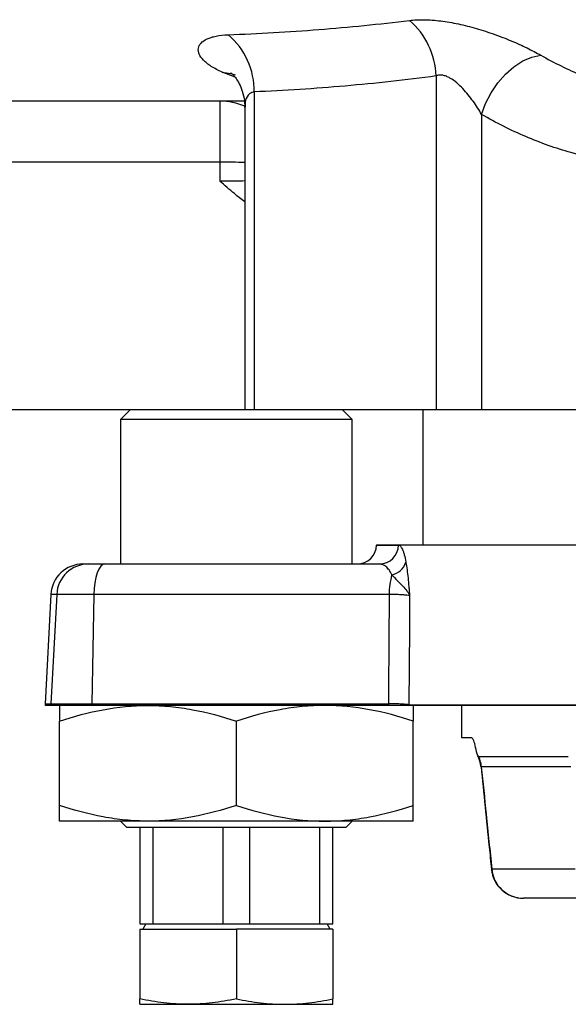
# Model space of a CAD drawing. Header units: millimetres. Extents: x 1605 to 5384, y 782 to 6178.
# Tile 2 of 26: x 1917 to 2087, y 1055 to 1361. Entities that reach past the tile are written whole.
import ezdxf

# ---------------------------------------------------------------- set-up
doc = ezdxf.new("R2010")
doc.units = ezdxf.units.MM
doc.header["$LTSCALE"] = 2

msp = doc.modelspace()

# ---------------------------------------------------------------- linework, layer by layer
at = {"color": 8, "linetype": 'Continuous', "lineweight": 25}
for p, q in [((1983.54, 1343.41), (1979.59, 1344.91)), ((2027.52, 1197.82), (2034.35, 1197.82)), ((1928.11, 1182.44), (1926.29, 1182.44)), ((1924.51, 1148.44), (1926.33, 1148.44)), ((2037.58, 1148.1), (2180.92, 1148.1)), ((2060.15, 1128.92), (2060.11, 1128.79)), ((2063.25, 1096.9), (2063.36, 1097.05))]:
    msp.add_line(p, q, dxfattribs=at)
at = {"color": 7, "linetype": 'Continuous', "lineweight": 25}
for p, q in [((2046.06, 1343.78), (2046.06, 1239.92)), ((1989.49, 1338.8), (1989.49, 1239.92)), ((1978.87, 1335.92), (1978.87, 1316.97)), ((1986.56, 1334.02), (1986.56, 1239.92)), ((2060.2, 1331.81), (2060.2, 1239.92)), ((1978.87, 1316.97), (1835.24, 1316.97)), ((1986.56, 1239.92), (1823.93, 1239.92)), ((1950.96, 1239.92), (1947.96, 1236.92)), ((1989.49, 1239.92), (1986.56, 1239.92)), ((2046.06, 1239.92), (1989.49, 1239.92)), ((2019.96, 1236.92), (2016.96, 1239.92)), ((2041.96, 1239.92), (2041.96, 1197.92)), ((2060.2, 1239.92), (2046.06, 1239.92)), ((2116.77, 1239.92), (2060.2, 1239.92)), ((1947.96, 1236.92), (1947.96, 1191.92)), ((1983.96, 1236.92), (1947.96, 1236.92)), ((2019.96, 1236.92), (1983.96, 1236.92)), ((2019.96, 1191.92), (2019.96, 1236.92)), ((2027.53, 1197.92), (2027.52, 1197.82)), ((2027.53, 1197.92), (2222.96, 1197.92)), ((1936.28, 1191.92), (1938.06, 1191.92)), ((1938.06, 1191.92), (1943.09, 1191.92)), ((1943.09, 1191.92), (2028.43, 1191.92)), ((1926.29, 1182.44), (1924.51, 1148.44)), ((1928.11, 1182.44), (1926.33, 1148.44)), ((1939.68, 1182.44), (1928.11, 1182.44)), ((1939.68, 1182.44), (1939.07, 1148.44)), ((2031.45, 1182.44), (1939.68, 1182.44)), ((1926.32, 1147.92), (1924.5, 1147.92)), ((1939.07, 1147.92), (1926.32, 1147.92)), ((1926.33, 1148.44), (1939.07, 1148.44)), ((1939.07, 1148.44), (2031.22, 1148.44)), ((2031.22, 1147.92), (1939.07, 1147.92)), ((2180.92, 1147.92), (2037.58, 1147.92)), ((2053.96, 1147.92), (2053.96, 1137.92)), ((1928.96, 1116.83), (1928.96, 1143.01)), ((1983.96, 1116.83), (1983.96, 1143.01)), ((2038.96, 1116.83), (2038.96, 1143.01)), ((2053.96, 1137.92), (2057.09, 1137.92)), ((2059.32, 1131.93), (2059.08, 1132.3)), ((2087.14, 1131.93), (2059.32, 1131.93)), ((2087.89, 1128.79), (2060.11, 1128.79)), ((1956.46, 1111.92), (1928.96, 1111.92)), ((1947.96, 1111.92), (1949.96, 1109.92)), ((1983.96, 1109.92), (1949.96, 1109.92)), ((1953.96, 1109.92), (1953.96, 1079.92)), ((2011.46, 1111.92), (1956.46, 1111.92)), ((1958.13, 1079.92), (1958.13, 1109.92)), ((1979.79, 1109.92), (1979.79, 1079.92)), ((2017.96, 1109.92), (1983.96, 1109.92)), ((1988.13, 1079.92), (1988.13, 1109.92)), ((2009.79, 1109.92), (2009.79, 1079.92)), ((2038.96, 1111.92), (2011.46, 1111.92)), ((2013.96, 1079.92), (2013.96, 1109.92)), ((2017.96, 1109.92), (2019.96, 1111.92)), ((2063.36, 1097.05), (2089.28, 1097.05)), ((2098.58, 1087.92), (2073.2, 1087.92)), ((1953.96, 1079.92), (1958.13, 1079.92)), ((1955.77, 1079.92), (1954.85, 1078.32)), ((1958.13, 1079.92), (1979.79, 1079.92)), ((1979.79, 1079.92), (1988.13, 1079.92)), ((1988.13, 1079.92), (2009.79, 1079.92)), ((2009.79, 1079.92), (2013.96, 1079.92)), ((2013.07, 1078.32), (2012.15, 1079.92)), ((1953.96, 1078.32), (1953.96, 1056.61)), ((1953.96, 1078.32), (1983.96, 1078.32)), ((1983.96, 1078.32), (1983.96, 1056.61)), ((2013.96, 1078.32), (1983.96, 1078.32)), ((2013.96, 1078.32), (2013.96, 1056.61)), ((1953.96, 1054.92), (1968.96, 1054.92)), ((1968.96, 1054.92), (1998.96, 1054.92)), ((1998.96, 1054.92), (2013.96, 1054.92))]:
    msp.add_line(p, q, dxfattribs=at)
at = {"color": 7, "linetype": 'Continuous', "lineweight": 25, "flags": 128}
for points in [[(2060.2, 1331.81), (2061.44, 1335.23), (2063.13, 1338.54), (2065.21, 1341.61), (2067.6, 1344.34), (2070.23, 1346.64), (2073, 1348.43), (2075.81, 1349.64), (2078.58, 1350.23)], [(1943.09, 1191.92), (1942.45, 1191.74), (1941.83, 1191.21), (1941.25, 1190.34), (1940.74, 1189.18), (1940.31, 1187.75), (1939.99, 1186.11), (1939.77, 1184.32), (1939.68, 1182.44)], [(2037.82, 1182.1), (2037.75, 1171.95), (2037.58, 1148.1)]]:
    msp.add_lwpolyline(points, dxfattribs=at)
at = {"color": 8, "linetype": 'Continuous', "lineweight": 25, "flags": 128}
msp.add_lwpolyline([(1979.59, 1344.91), (1982.28, 1344.56), (1983.64, 1344.07)], dxfattribs=at)
at = {"color": 7, "linetype": 'Continuous', "lineweight": 25}
for centre, radius, start, end in [((2022.12, 1342.92), 23.95, 2.0719, 49.1729), ((1966.99, 1339.3), 22.5, 358.7077, 50.1495), ((2021.52, 1197.92), 6, 270, 359), ((2028.39, 1197.88), 5.96, 270.3822, 359.395), ((1936.28, 1181.92), 10, 90, 177), ((1938.08, 1181.94), 9.98, 90.0798, 177.0913), ((2031.19, 1194.21), 5.75, 281.2235, 342.1816), ((2054.55, 1182.32), 23.1, 164.3229, 179.6949), ((1934.5, 1147.92), 10, 177, 180), ((1936.35, 1147.92), 10.03, 177.0089, 180), ((1968.27, 1147.92), 29.21, 178.9735, 180.0002), ((2060.42, 1147.92), 29.21, 178.9735, 180.0002), ((2047.8, 1147.92), 10.22, 179.0215, 180), ((2050.03, 1127.92), 10, 5.4554, 25.7799), ((2050.03, 1127.92), 10, 5.5056, 25.6015), ((2050.06, 1127.92), 10.09, 4.9375, 23.3605), ((2073.2, 1097.92), 10, 185.8454, 270), ((2073.25, 1097.85), 9.93, 184.6114, 269.6864)]:
    msp.add_arc(centre, radius, start, end, dxfattribs=at)
at = {"color": 8, "linetype": 'Continuous', "lineweight": 25}
for centre, radius, start, end in [((1978.87, 1316.24), 19.68, 66.9631, 89.9894), ((1976.61, 966.42), 350.55, 88.3733, 89.6298)]:
    msp.add_arc(centre, radius, start, end, dxfattribs=at)
at = {"color": 7, "linetype": 'Continuous', "lineweight": 25}
for centre, major_axis, ratio, start_param, end_param in [((2533.96, -95.24), (0, 10685.44), 0.052408, 1.438247, 1.438803), ((2482.77, 3319.25), (164.32, 9147.48), 0.04642, 1.807404, 1.811228)]:
    msp.add_ellipse(centre, major_axis=major_axis, ratio=ratio, start_param=start_param, end_param=end_param, dxfattribs=at)
for points, knots in [([(1981.41, 1356.58), (1990.78, 1356.95), (2000.16, 1357.49), (2018.95, 1358.96), (2028.36, 1359.88), (2037.78, 1361.04)], [0, 0, 0, 0, 0.5, 0.5, 1, 1, 1, 1]), ([(2037.78, 1361.04), (2038.48, 1361.13), (2039.22, 1361.19), (2040.75, 1361.26), (2041.55, 1361.27), (2043.99, 1361.23), (2045.7, 1361.11), (2048.37, 1360.77), (2049.28, 1360.64), (2051.13, 1360.32), (2052.05, 1360.14), (2054.83, 1359.55), (2056.7, 1359.07), (2059.51, 1358.26), (2060.46, 1357.97), (2062.32, 1357.37), (2063.24, 1357.06), (2065.95, 1356.09), (2067.71, 1355.4), (2070.29, 1354.32), (2071.13, 1353.96), (2072.76, 1353.22), (2073.55, 1352.85), (2075.84, 1351.73), (2077.26, 1350.98), (2078.58, 1350.23)], [0, 0, 0, 0, 0.0625, 0.0625, 0.125, 0.125, 0.25, 0.25, 0.3125, 0.3125, 0.375, 0.375, 0.5, 0.5, 0.5625, 0.5625, 0.625, 0.625, 0.75, 0.75, 0.8125, 0.8125, 0.875, 0.875, 1, 1, 1, 1]), ([(1979.59, 1344.91), (1978.28, 1345.5), (1977.14, 1346.12), (1975.67, 1347.07), (1975.22, 1347.39), (1974.42, 1348.04), (1974.06, 1348.36), (1973.13, 1349.33), (1972.69, 1349.97), (1972.29, 1350.91), (1972.2, 1351.23), (1972.12, 1351.83), (1972.12, 1352.12), (1972.22, 1352.69), (1972.31, 1352.97), (1972.59, 1353.5), (1972.77, 1353.76), (1973.45, 1354.49), (1974.07, 1354.92), (1975.25, 1355.47), (1975.69, 1355.64), (1976.64, 1355.93), (1977.15, 1356.06), (1978.79, 1356.39), (1980.03, 1356.53), (1981.41, 1356.58)], [0, 0, 0, 0, 0.125, 0.125, 0.1875, 0.1875, 0.25, 0.25, 0.375, 0.375, 0.4375, 0.4375, 0.5, 0.5, 0.5625, 0.5625, 0.625, 0.625, 0.75, 0.75, 0.8125, 0.8125, 0.875, 0.875, 1, 1, 1, 1]), ([(2078.58, 1350.23), (2080.66, 1349.05), (2082.77, 1347.93), (2087.01, 1345.85), (2089.15, 1344.88), (2095.58, 1342.2), (2099.91, 1340.72), (2108.64, 1338.34), (2113.04, 1337.44), (2121.92, 1336.24), (2126.4, 1335.93), (2130.92, 1335.92)], [0, 0, 0, 0, 0.125, 0.125, 0.25, 0.25, 0.5, 0.5, 0.75, 0.75, 1, 1, 1, 1]), ([(1982.22, 1344.81), (1982.21, 1344.81), (1982.18, 1344.84), (1982.63, 1344.47), (1983.41, 1343.63), (1984.39, 1342.26), (1985.45, 1340.23), (1986.24, 1337.64), (1986.62, 1335.45), (1986.53, 1334.25), (1986.52, 1334.05)], [0, 0, 0, 0, 0.061621, 0.200747, 0.331476, 0.466882, 0.613205, 0.794473, 0.965708, 1, 1, 1, 1]), ([(2046.06, 1343.78), (2036.65, 1342.49), (2027.23, 1341.46), (2008.37, 1339.82), (1998.93, 1339.22), (1989.49, 1338.8)], [0, 0, 0, 0, 0.5, 0.5, 1, 1, 1, 1]), ([(2060.2, 1331.81), (2059.42, 1333.17), (2058.55, 1334.53), (2057.09, 1336.56), (2056.58, 1337.24), (2055.51, 1338.55), (2054.95, 1339.2), (2053.76, 1340.45), (2053.13, 1341.06), (2051.8, 1342.18), (2051.09, 1342.7), (2049.99, 1343.33), (2049.61, 1343.51), (2048.86, 1343.8), (2048.48, 1343.91), (2047.73, 1344.04), (2047.37, 1344.05), (2046.68, 1343.99), (2046.35, 1343.91), (2046.06, 1343.78)], [0, 0, 0, 0, 0.25, 0.25, 0.375, 0.375, 0.5, 0.5, 0.625, 0.625, 0.75, 0.75, 0.8125, 0.8125, 0.875, 0.875, 0.9375, 0.9375, 1, 1, 1, 1]), ([(1986.4, 1335.92), (1980.98, 1335.92), (1967.43, 1335.92), (1947.48, 1335.92), (1926.39, 1335.92), (1907.05, 1335.92), (1889.83, 1335.92), (1874.77, 1335.92), (1861.82, 1335.92), (1850.92, 1335.92), (1841.81, 1335.92), (1837.43, 1335.92), (1835.24, 1335.92)], [0, 0, 0, 0, 0.0707988, 0.1771845, 0.2835552, 0.3899679, 0.4964822, 0.5970504, 0.6978269, 0.7988962, 0.8996753, 1, 1, 1, 1]), ([(2116.77, 1315.92), (2111.89, 1315.93), (2107.05, 1316.27), (2097.46, 1317.61), (2092.7, 1318.61), (2083.27, 1321.25), (2078.59, 1322.9), (2071.63, 1325.87), (2069.32, 1326.94), (2064.73, 1329.26), (2062.45, 1330.49), (2060.2, 1331.81)], [0, 0, 0, 0, 0.25, 0.25, 0.5, 0.5, 0.75, 0.75, 0.875, 0.875, 1, 1, 1, 1]), ([(1986.56, 1304.64), (1985.48, 1305.47), (1982.82, 1307.5), (1980.33, 1309.74), (1978.84, 1311.08), (1978.83, 1311.08)], [0, 0, 0, 0, 0.4041544, 0.9960271, 1, 1, 1, 1]), ([(2034.35, 1197.82), (2034.45, 1197.82), (2034.55, 1197.79), (2034.76, 1197.67), (2034.87, 1197.59), (2035.17, 1197.24), (2035.38, 1196.91), (2035.68, 1196.23), (2035.78, 1195.97), (2035.97, 1195.41), (2036.06, 1195.1), (2036.34, 1194.1), (2036.51, 1193.33), (2036.66, 1192.45)], [0, 0, 0, 0, 0.125, 0.125, 0.25, 0.25, 0.5, 0.5, 0.625, 0.625, 0.75, 0.75, 1, 1, 1, 1]), ([(2032.31, 1188.56), (2032.04, 1189.15), (2031.74, 1189.64), (2031.12, 1190.48), (2030.8, 1190.83), (2030.13, 1191.38), (2029.8, 1191.58), (2029.12, 1191.85), (2028.77, 1191.92), (2028.43, 1191.92)], [0, 0, 0, 0, 0.25, 0.25, 0.5, 0.5, 0.75, 0.75, 1, 1, 1, 1]), ([(2036.66, 1192.45), (2036.92, 1190.98), (2037.13, 1189.33), (2037.41, 1186.7), (2037.5, 1185.79), (2037.62, 1184.41), (2037.66, 1183.95), (2037.74, 1183.03), (2037.78, 1182.56), (2037.82, 1182.1)], [0, 0, 0, 0, 0.5, 0.5, 0.75, 0.75, 0.875, 0.875, 1, 1, 1, 1]), ([(2032.31, 1188.56), (2032.83, 1187.98), (2033.4, 1187.38), (2034.52, 1186.22), (2035.08, 1185.67), (2036.11, 1184.59), (2036.58, 1184.08), (2037.14, 1183.33), (2037.31, 1183.08), (2037.6, 1182.59), (2037.72, 1182.34), (2037.82, 1182.1)], [0, 0, 0, 0, 0.25, 0.25, 0.5, 0.5, 0.75, 0.75, 0.875, 0.875, 1, 1, 1, 1]), ([(2037.82, 1182.1), (2037.64, 1182.14), (2037.37, 1182.18), (2036.81, 1182.24), (2036.6, 1182.25), (2036.13, 1182.29), (2035.61, 1182.32), (2035.02, 1182.35), (2034.39, 1182.38), (2034.05, 1182.39), (2033.01, 1182.42), (2032.25, 1182.43), (2031.45, 1182.44)], [0, 0, 0, 0, 0.25, 0.25, 0.375, 0.375, 0.5, 0.625, 0.625, 0.75, 0.75, 1, 1, 1, 1]), ([(1928.96, 1143.01), (1933.46, 1144.51), (1937.99, 1145.74), (1947.15, 1147.45), (1951.77, 1147.92), (1956.46, 1147.92)], [0, 0, 0, 0, 0.5, 0.5, 1, 1, 1, 1]), ([(1928.96, 1147.92), (1928.96, 1147.92), (1928.96, 1147.89), (1928.96, 1147.78), (1928.96, 1147.69), (1928.96, 1147.35), (1928.96, 1147.02), (1928.96, 1145.73), (1928.96, 1144.49), (1928.96, 1143.01)], [0, 0, 0, 0, 0.125, 0.125, 0.25, 0.25, 0.5, 0.5, 1, 1, 1, 1]), ([(1956.46, 1147.92), (1957.63, 1147.92), (1958.8, 1147.89), (1961.13, 1147.78), (1962.3, 1147.69), (1965.78, 1147.36), (1968.08, 1147.02), (1974.95, 1145.74), (1979.47, 1144.5), (1983.96, 1143.01)], [0, 0, 0, 0, 0.125, 0.125, 0.25, 0.25, 0.5, 0.5, 1, 1, 1, 1]), ([(2011.46, 1147.92), (2010.29, 1147.92), (2009.12, 1147.89), (2006.79, 1147.78), (2005.62, 1147.69), (2002.14, 1147.36), (1999.84, 1147.02), (1992.97, 1145.74), (1988.45, 1144.5), (1983.96, 1143.01)], [0, 0, 0, 0, 0.125, 0.125, 0.25, 0.25, 0.5, 0.5, 1, 1, 1, 1]), ([(2038.96, 1143.01), (2034.46, 1144.51), (2029.93, 1145.74), (2020.77, 1147.45), (2016.15, 1147.92), (2011.46, 1147.92)], [0, 0, 0, 0, 0.5, 0.5, 1, 1, 1, 1]), ([(2037.58, 1148.1), (2037.41, 1148.14), (2037.13, 1148.18), (2036.57, 1148.24), (2036.36, 1148.25), (2035.89, 1148.29), (2035.63, 1148.31), (2034.8, 1148.35), (2034.18, 1148.38), (2032.78, 1148.42), (2032.02, 1148.43), (2031.22, 1148.44)], [0, 0, 0, 0, 0.25, 0.25, 0.375, 0.375, 0.5, 0.5, 0.75, 0.75, 1, 1, 1, 1]), ([(2037.58, 1147.92), (2037.41, 1147.92), (2037.13, 1147.92), (2036.57, 1147.92), (2036.35, 1147.92), (2035.88, 1147.92), (2035.37, 1147.92), (2034.78, 1147.92), (2034.15, 1147.92), (2033.81, 1147.92), (2032.77, 1147.92), (2032.02, 1147.92), (2031.22, 1147.92)], [0, 0, 0, 0, 0.25, 0.25, 0.375, 0.375, 0.5, 0.625, 0.625, 0.75, 0.75, 1, 1, 1, 1]), ([(2038.96, 1147.92), (2038.96, 1147.92), (2038.96, 1147.89), (2038.96, 1147.78), (2038.96, 1147.69), (2038.96, 1147.35), (2038.96, 1147.02), (2038.96, 1145.73), (2038.96, 1144.49), (2038.96, 1143.01)], [0, 0, 0, 0, 0.125, 0.125, 0.25, 0.25, 0.5, 0.5, 1, 1, 1, 1]), ([(2058.98, 1132.47), (2058.97, 1132.48), (2058.73, 1132.85), (2058.35, 1135.03), (2057.72, 1137.25), (2057.31, 1137.69), (2057.09, 1137.92)], [0, 0, 0, 0, 0.008524, 0.32466, 0.639622, 1, 1, 1, 1]), ([(2060.03, 1128.9), (2060.85, 1120.57), (2061.91, 1109.9), (2063.02, 1099.24), (2063.26, 1096.9)], [0, 0, 0, 0, 0.780926, 1, 1, 1, 1]), ([(2060.11, 1128.79), (2060.61, 1123.88), (2061.11, 1118.96), (2061.62, 1114.05), (2062.2, 1108.38), (2062.78, 1102.72), (2063.36, 1097.05)], [0, 0, 0, 0, 0.00744117, 0.00744117, 0.00744117, 0.01601777, 0.01601777, 0.01601777, 0.01601777]), ([(1956.46, 1111.92), (1955.29, 1111.92), (1954.12, 1111.95), (1951.79, 1112.06), (1950.62, 1112.15), (1947.14, 1112.49), (1944.84, 1112.82), (1937.97, 1114.1), (1933.45, 1115.34), (1928.96, 1116.83)], [0, 0, 0, 0, 0.125, 0.125, 0.25, 0.25, 0.5, 0.5, 1, 1, 1, 1]), ([(1928.96, 1111.92), (1928.96, 1111.92), (1928.96, 1111.95), (1928.96, 1112.06), (1928.96, 1112.15), (1928.96, 1112.49), (1928.96, 1112.83), (1928.96, 1114.12), (1928.96, 1115.35), (1928.96, 1116.83)], [0, 0, 0, 0, 0.125, 0.125, 0.25, 0.25, 0.5, 0.5, 1, 1, 1, 1]), ([(1983.96, 1116.83), (1979.46, 1115.33), (1974.93, 1114.1), (1965.77, 1112.39), (1961.15, 1111.92), (1956.46, 1111.92)], [0, 0, 0, 0, 0.5, 0.5, 1, 1, 1, 1]), ([(1983.96, 1116.83), (1988.46, 1115.33), (1992.99, 1114.1), (2002.15, 1112.39), (2006.77, 1111.92), (2011.46, 1111.92)], [0, 0, 0, 0, 0.5, 0.5, 1, 1, 1, 1]), ([(2011.46, 1111.92), (2012.63, 1111.92), (2013.8, 1111.95), (2016.13, 1112.06), (2017.3, 1112.15), (2020.78, 1112.49), (2023.08, 1112.82), (2029.95, 1114.1), (2034.47, 1115.34), (2038.96, 1116.83)], [0, 0, 0, 0, 0.125, 0.125, 0.25, 0.25, 0.5, 0.5, 1, 1, 1, 1]), ([(2038.96, 1111.92), (2038.96, 1111.92), (2038.96, 1111.95), (2038.96, 1112.06), (2038.96, 1112.15), (2038.96, 1112.49), (2038.96, 1112.83), (2038.96, 1114.12), (2038.96, 1115.35), (2038.96, 1116.83)], [0, 0, 0, 0, 0.125, 0.125, 0.25, 0.25, 0.5, 0.5, 1, 1, 1, 1]), ([(1968.96, 1054.92), (1966.46, 1054.92), (1963.96, 1055.08), (1958.96, 1055.66), (1956.46, 1056.09), (1953.96, 1056.61)], [0, 0, 0, 0, 0.5, 0.5, 1, 1, 1, 1]), ([(1953.96, 1054.92), (1953.96, 1054.92), (1953.96, 1055.08), (1953.96, 1055.66), (1953.96, 1056.09), (1953.96, 1056.61)], [0, 0, 0, 0, 0.5, 0.5, 1, 1, 1, 1]), ([(1983.96, 1056.61), (1981.46, 1056.09), (1978.96, 1055.66), (1973.96, 1055.08), (1971.46, 1054.92), (1968.96, 1054.92)], [0, 0, 0, 0, 0.5, 0.5, 1, 1, 1, 1]), ([(1983.96, 1056.61), (1986.46, 1056.09), (1988.96, 1055.66), (1993.96, 1055.08), (1996.46, 1054.92), (1998.96, 1054.92)], [0, 0, 0, 0, 0.5, 0.5, 1, 1, 1, 1]), ([(1998.96, 1054.92), (2001.46, 1054.92), (2003.96, 1055.08), (2008.96, 1055.66), (2011.46, 1056.09), (2013.96, 1056.61)], [0, 0, 0, 0, 0.5, 0.5, 1, 1, 1, 1]), ([(2013.96, 1054.92), (2013.96, 1054.92), (2013.96, 1055.08), (2013.96, 1055.66), (2013.96, 1056.09), (2013.96, 1056.61)], [0, 0, 0, 0, 0.5, 0.5, 1, 1, 1, 1])]:
    msp.add_open_spline(points, degree=3, knots=knots, dxfattribs=at)
at = {"color": 8, "linetype": 'Continuous', "lineweight": 25}
for points, knots in [([(1989.49, 1338.8), (1989.02, 1338.67), (1988.29, 1338.46), (1987.24, 1337.42), (1986.58, 1335.99), (1986.66, 1334.57), (1986.69, 1334.04)], [0, 0, 0, 0, 0.230432, 0.357348, 0.762734, 1, 1, 1, 1]), ([(1978.83, 1311.08), (1979.42, 1311.09), (1982.07, 1311.1), (1984.59, 1311.16), (1986.56, 1311.2)], [0, 0, 0, 0, 0.221722, 1, 1, 1, 1])]:
    msp.add_open_spline(points, degree=3, knots=knots, dxfattribs=at)

doc.saveas('drawing.dxf')
